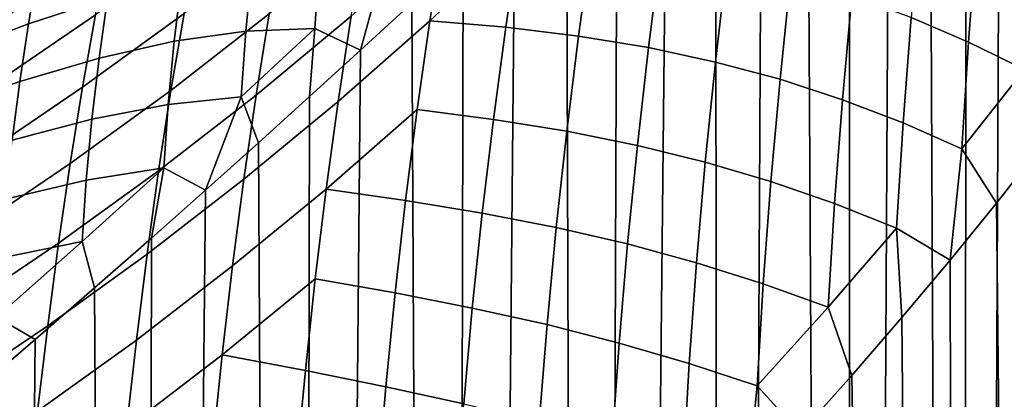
# Model space of a CAD drawing. Header units: metres. Extents: x -166 to 33, y -71 to 34.
# Tile 215 of 256: x 23.68 to 28.71, y -19.61 to -17.67. Entities that reach past the tile are written whole.
import ezdxf

# ---------------------------------------------------------------- set-up
doc = ezdxf.new("R2010")
doc.units = ezdxf.units.M
doc.layers.add('solid_12208131', color=7, linetype='CONTINUOUS')

msp = doc.modelspace()

# ---------------------------------------------------------------- linework, layer by layer
at = {"layer": 'solid_12208131'}
for points in [[(29.046944, -54.099998, 56.538151), (28.508514, -54.099998, 55.585812), (28.869495, -14.560005, 56.210773), (29.033754, -14.405892, 56.513313)], [(28.508514, -54.099998, 55.585812), (28.697559, -14.722274, 55.906662), (28.869495, -14.560005, 56.210773)], [(28.508514, -54.099998, 55.585812), (28.517365, -14.893253, 55.600536), (28.697559, -14.722274, 55.906662)], [(28.508514, -54.099998, 55.585812), (28.328857, -15.07273, 55.292889), (28.517365, -14.893253, 55.600536)], [(28.508514, -54.099998, 55.585812), (27.919317, -54.099998, 54.664021), (28.130951, -15.261893, 54.982609), (28.328857, -15.07273, 55.292889)], [(27.919317, -54.099998, 54.664021), (27.922855, -15.461395, 54.669239), (28.130951, -15.261893, 54.982609)], [(27.919317, -54.099998, 54.664021), (27.704638, -15.670823, 54.353672), (27.922855, -15.461395, 54.669239)], [(27.919317, -54.099998, 54.664021), (27.28108, -54.099998, 53.775482), (27.475584, -15.890739, 54.035664), (27.704638, -15.670823, 54.353672)], [(27.28108, -54.099998, 53.775482), (27.236298, -16.120111, 53.716793), (27.475584, -15.890739, 54.035664)], [(27.28108, -54.099998, 53.775482), (26.595673, -54.099998, 52.922798), (26.989286, -16.35602, 53.400856), (27.236298, -16.120111, 53.716793)], [(26.595673, -54.099998, 52.922798), (26.734108, -16.598917, 53.087543), (26.989286, -16.35602, 53.400856)], [(26.595673, -54.099998, 52.922798), (26.474611, -16.844244, 52.781593), (26.734108, -16.598917, 53.087543)], [(25.775478, -17.673428, 81.220398), (26.231829, -17.244974, 80.714287), (26.305223, -16.794987, 80.907166), (25.845285, -17.230877, 81.424881)], [(26.595673, -54.099998, 52.922798), (25.865108, -54.099998, 52.108471), (26.210583, -17.092577, 52.482513), (26.474611, -16.844244, 52.781593)], [(23.659548, -17.340025, 85.267738), (23.728373, -17.040506, 85.634247), (23.163919, -17.399, 86.078934), (23.099564, -17.694487, 85.704514)], [(25.865108, -54.099998, 52.108471), (25.945805, -17.339594, 52.19416), (26.210583, -17.092577, 52.482513)], [(28.531631, -17.782995, 76.429192), (28.57251, -17.236195, 76.427673), (28.28496, -17.117712, 76.998077), (28.237202, -17.657436, 76.97683)], [(24.885893, -18.054274, 82.398643), (25.371992, -17.650785, 81.922028), (25.442514, -17.229088, 82.157608), (24.95253, -17.638365, 82.644371)], [(23.769958, -17.398754, 49.568459), (24.173531, -17.249954, 50.04781), (24.125051, -17.555882, 50.147022), (23.721216, -17.68977, 49.688538)], [(24.517061, -17.635948, 83.38533), (24.587156, -17.260939, 83.681343), (24.064606, -17.643795, 84.143433), (23.998398, -18.014275, 83.8386)], [(24.450323, -18.029921, 83.109718), (24.95253, -17.638365, 82.644371), (25.023159, -17.239262, 82.910469), (24.517061, -17.635948, 83.38533)], [(25.305929, -18.086914, 81.706909), (25.775478, -17.673428, 81.220398), (25.845285, -17.230877, 81.424881), (25.371992, -17.650785, 81.922028)], [(26.163473, -17.706398, 80.541275), (26.231829, -17.244974, 80.714287), (25.775478, -17.673428, 81.220398)], [(26.535999, -17.752192, 79.886047), (26.602062, -17.272684, 80.028389), (26.231829, -17.244974, 80.714287), (26.163473, -17.706398, 80.541275)], [(26.893353, -17.811357, 79.256401), (26.956053, -17.31666, 79.368355), (26.602062, -17.272684, 80.028389), (26.535999, -17.752192, 79.886047)], [(28.818249, -17.922567, 75.894157), (28.851835, -17.369505, 75.872833), (28.57251, -17.236195, 76.427673), (28.531631, -17.782995, 76.429192)], [(24.064606, -17.643795, 84.143433), (24.133362, -17.294304, 84.467697), (23.592779, -17.663059, 84.917122), (23.528002, -18.00852, 84.584663)], [(27.236422, -17.885201, 78.652084), (27.294865, -17.376745, 78.734863), (26.956053, -17.31666, 79.368355), (26.893353, -17.811357, 79.256401)], [(24.866138, -17.391375, 50.99942), (25.210489, -17.36483, 51.391243), (25.185825, -17.712549, 51.410275), (24.833055, -17.727001, 51.038521)], [(25.210489, -17.36483, 51.391243), (25.543346, -17.375164, 51.761349), (25.420427, -17.824341, 51.653591), (25.185825, -17.712549, 51.410275)], [(25.543346, -17.375164, 51.761349), (25.682903, -17.583097, 51.91861), (25.420427, -17.824341, 51.653591)], [(25.865108, -54.099998, 52.108471), (25.682903, -17.583097, 51.91861), (25.945805, -17.339594, 52.19416)], [(27.566965, -17.973034, 78.071686), (27.620211, -17.453674, 78.126587), (27.294865, -17.376745, 78.734863), (27.236422, -17.885201, 78.652084)], [(23.33886, -17.576744, 49.071407), (23.769958, -17.398754, 49.568459), (23.721216, -17.68977, 49.688538), (23.291737, -17.852737, 49.211884)], [(24.505695, -17.455374, 50.584629), (24.866138, -17.391375, 50.99942), (24.833055, -17.727001, 51.038521), (24.466446, -17.778263, 50.644402)], [(24.125051, -17.555882, 50.147022), (24.505695, -17.455374, 50.584629), (24.466446, -17.778263, 50.644402), (24.082047, -17.865347, 50.227886)], [(27.886354, -18.078035, 77.512451), (27.933903, -17.546253, 77.541611), (27.620211, -17.453674, 78.126587), (27.566965, -17.973034, 78.071686)], [(23.721216, -17.68977, 49.688538), (24.125051, -17.555882, 50.147022), (24.082047, -17.865347, 50.227886), (23.676723, -17.985357, 49.790546)], [(25.865108, -54.099998, 52.108471), (25.09153, -54.099998, 51.334892), (25.420427, -17.824341, 51.653591), (25.682903, -17.583097, 51.91861)], [(28.196205, -18.196611, 76.971718), (28.237202, -17.657436, 76.97683), (27.933903, -17.546253, 77.541611), (27.886354, -18.078035, 77.512451)], [(23.998398, -18.014275, 83.8386), (24.064606, -17.643795, 84.143433), (23.528002, -18.00852, 84.584663), (23.465403, -18.375412, 84.272041)], [(23.935223, -18.404194, 83.554626), (24.450323, -18.029921, 83.109718), (24.517061, -17.635948, 83.38533), (23.998398, -18.014275, 83.8386)], [(24.387312, -18.441154, 82.855003), (24.885893, -18.054274, 82.398643), (24.95253, -17.638365, 82.644371), (24.450323, -18.029921, 83.109718)], [(24.823494, -18.48505, 82.173965), (25.305929, -18.086914, 81.706909), (25.371992, -17.650785, 81.922028), (24.885893, -18.054274, 82.398643)], [(25.244604, -18.535341, 81.512985), (25.710583, -18.127851, 81.036461), (25.775478, -17.673428, 81.220398), (25.305929, -18.086914, 81.706909)], [(26.100464, -18.1784, 80.388016), (26.163473, -17.706398, 80.541275), (25.775478, -17.673428, 81.220398), (25.710583, -18.127851, 81.036461)], [(28.497768, -18.328762, 76.445259), (28.531631, -17.782995, 76.429192), (28.237202, -17.657436, 76.97683), (28.196205, -18.196611, 76.971718)], [(23.291737, -17.852737, 49.211884), (23.721216, -17.68977, 49.688538), (23.676723, -17.985357, 49.790546), (23.247757, -18.134321, 49.334702)], [(24.466446, -17.778263, 50.644402), (24.833055, -17.727001, 51.038521), (24.809597, -18.062719, 51.059223), (24.435221, -18.10231, 50.685547)], [(24.809597, -18.062719, 51.059223), (25.185825, -17.712549, 51.410275), (25.15943, -18.061981, 51.399509), (24.897741, -18.298409, 51.153725)], [(24.833055, -17.727001, 51.038521), (25.185825, -17.712549, 51.410275), (24.809597, -18.062719, 51.059223)], [(25.185825, -17.712549, 51.410275), (25.420427, -17.824341, 51.653591), (25.15943, -18.061981, 51.399509)], [(26.475798, -18.239109, 79.763535), (26.535999, -17.752192, 79.886047), (26.163473, -17.706398, 80.541275), (26.100464, -18.1784, 80.388016)], [(24.082047, -17.865347, 50.227886), (24.466446, -17.778263, 50.644402), (24.435221, -18.10231, 50.685547), (24.045427, -18.177197, 50.289982)], [(26.83679, -18.311865, 79.163704), (26.893353, -17.811357, 79.256401), (26.535999, -17.752192, 79.886047), (26.475798, -18.239109, 79.763535)], [(28.497768, -18.328762, 76.445259), (28.818249, -17.922567, 75.894157), (28.531631, -17.782995, 76.429192)], [(25.09153, -54.099998, 51.334892), (25.15943, -18.061981, 51.399509), (25.420427, -17.824341, 51.653591)], [(27.1845, -18.396595, 78.588112), (27.236422, -17.885201, 78.652084), (26.893353, -17.811357, 79.256401), (26.83679, -18.311865, 79.163704)], [(23.676723, -17.985357, 49.790546), (24.082047, -17.865347, 50.227886), (24.045427, -18.177197, 50.289982), (23.63714, -18.284523, 49.873871)], [(27.520302, -18.49671, 78.034431), (27.566965, -17.973034, 78.071686), (27.236422, -17.885201, 78.652084), (27.1845, -18.396595, 78.588112)], [(28.497768, -18.328762, 76.445259), (28.673899, -18.607767, 76.134239), (28.900278, -18.319387, 75.733452), (28.818249, -17.922567, 75.894157)], [(23.247757, -18.134321, 49.334702), (23.676723, -17.985357, 49.790546), (23.63714, -18.284523, 49.873871), (23.207443, -18.420567, 49.439159)], [(27.845886, -18.609241, 77.500427), (27.886354, -18.078035, 77.512451), (27.566965, -17.973034, 78.071686), (27.520302, -18.49671, 78.034431)], [(23.405478, -18.762194, 83.980728), (23.935223, -18.404194, 83.554626), (23.998398, -18.014275, 83.8386), (23.465403, -18.375412, 84.272041)], [(23.875473, -18.811802, 83.292053), (24.387312, -18.441154, 82.855003), (24.450323, -18.029921, 83.109718), (23.935223, -18.404194, 83.554626)], [(24.328283, -18.867678, 82.621902), (24.823494, -18.48505, 82.173965), (24.885893, -18.054274, 82.398643), (24.387312, -18.441154, 82.855003)], [(24.435221, -18.10231, 50.685547), (24.809597, -18.062719, 51.059223), (24.62772, -18.539991, 50.909065), (24.413214, -18.426266, 50.707897)], [(24.809597, -18.062719, 51.059223), (24.897741, -18.298409, 51.153725), (24.62772, -18.539991, 50.909065)], [(24.765625, -18.928537, 81.971085), (25.244604, -18.535341, 81.512985), (25.305929, -18.086914, 81.706909), (24.823494, -18.48505, 82.173965)], [(25.09153, -54.099998, 51.334892), (24.897741, -18.298409, 51.153725), (25.15943, -18.061981, 51.399509)], [(28.162666, -18.73455, 76.98217), (28.196205, -18.196611, 76.971718), (27.886354, -18.078035, 77.512451), (27.845886, -18.609241, 77.500427)], [(24.045427, -18.177197, 50.289982), (24.435221, -18.10231, 50.685547), (24.413214, -18.426266, 50.707897), (24.016338, -18.490095, 50.333092)], [(25.650953, -18.593153, 80.872986), (25.710583, -18.127851, 81.036461), (25.244604, -18.535341, 81.512985)], [(26.043283, -18.658113, 80.255356), (26.100464, -18.1784, 80.388016), (25.710583, -18.127851, 81.036461), (25.650953, -18.593153, 80.872986)], [(23.63714, -18.284523, 49.873871), (24.045427, -18.177197, 50.289982), (24.016338, -18.490095, 50.333092), (23.60338, -18.586048, 49.938107)], [(26.421782, -18.732033, 79.661095), (26.475798, -18.239109, 79.763535), (26.100464, -18.1784, 80.388016), (26.043283, -18.658113, 80.255356)], [(28.196205, -18.196611, 76.971718), (28.162666, -18.73455, 76.98217), (28.437265, -18.899389, 76.5317), (28.497768, -18.328762, 76.445259)], [(26.786861, -18.815477, 79.090698), (26.83679, -18.311865, 79.163704), (26.475798, -18.239109, 79.763535), (26.421782, -18.732033, 79.661095)], [(25.09153, -54.099998, 51.334892), (24.277203, -54.099998, 50.604328), (24.62772, -18.539991, 50.909065), (24.897741, -18.298409, 51.153725)], [(27.139376, -18.912182, 78.542686), (27.1845, -18.396595, 78.588112), (26.83679, -18.311865, 79.163704), (26.786861, -18.815477, 79.090698)], [(28.497768, -18.328762, 76.445259), (28.437265, -18.899389, 76.5317), (28.673899, -18.607767, 76.134239)], [(29.046944, -54.099998, 75.461853), (28.900278, -18.319387, 75.733452), (28.673899, -18.607767, 76.134239)], [(23.348652, -19.167078, 83.711311), (23.875473, -18.811802, 83.292053), (23.935223, -18.404194, 83.554626), (23.405478, -18.762194, 83.980728)], [(23.996, -18.802715, 50.357048), (24.413214, -18.426266, 50.707897), (24.350483, -18.785765, 50.66687), (24.059782, -19.040688, 50.42226)], [(24.016338, -18.490095, 50.333092), (24.413214, -18.426266, 50.707897), (23.996, -18.802715, 50.357048)], [(24.413214, -18.426266, 50.707897), (24.62772, -18.539991, 50.909065), (24.350483, -18.785765, 50.66687)], [(27.480988, -19.019785, 78.015305), (27.520302, -18.49671, 78.034431), (27.1845, -18.396595, 78.588112), (27.139376, -18.912182, 78.542686)], [(23.60338, -18.586048, 49.938107), (24.016338, -18.490095, 50.333092), (23.996, -18.802715, 50.357048), (23.576611, -18.888523, 49.983032)], [(23.819418, -19.235104, 83.051628), (24.328283, -18.867678, 82.621902), (24.387312, -18.441154, 82.855003), (23.875473, -18.811802, 83.292053)], [(24.273535, -19.307308, 82.411179), (24.765625, -18.928537, 81.971085), (24.823494, -18.48505, 82.173965), (24.328283, -18.867678, 82.621902)], [(24.277203, -54.099998, 50.604328), (24.350483, -18.785765, 50.66687), (24.62772, -18.539991, 50.909065)], [(24.712725, -19.383499, 81.790009), (25.188419, -18.994944, 81.340202), (25.244604, -18.535341, 81.512985), (24.765625, -18.928537, 81.971085)], [(25.597076, -19.066471, 80.730843), (25.650953, -18.593153, 80.872986), (25.244604, -18.535341, 81.512985), (25.188419, -18.994944, 81.340202)], [(27.813267, -19.139002, 77.504959), (27.845886, -18.609241, 77.500427), (27.520302, -18.49671, 78.034431), (27.480988, -19.019785, 78.015305)], [(25.992292, -19.144035, 80.143562), (26.043283, -18.658113, 80.255356), (25.650953, -18.593153, 80.872986), (25.597076, -19.066471, 80.730843)], [(27.813267, -19.139002, 77.504959), (28.162666, -18.73455, 76.98217), (27.845886, -18.609241, 77.500427)], [(29.046944, -54.099998, 75.461853), (28.673899, -18.607767, 76.134239), (28.437265, -18.899389, 76.5317), (28.508514, -54.099998, 76.414185)], [(26.374466, -19.22823, 79.579193), (26.421782, -18.732033, 79.661095), (26.043283, -18.658113, 80.255356), (25.992292, -19.144035, 80.143562)], [(26.743906, -19.32317, 79.037109), (26.786861, -18.815477, 79.090698), (26.421782, -18.732033, 79.661095), (26.374466, -19.22823, 79.579193)], [(27.813267, -19.139002, 77.504959), (27.934498, -19.488449, 77.31356), (28.190781, -19.192944, 76.924896), (28.162666, -18.73455, 76.98217)], [(28.162666, -18.73455, 76.98217), (28.190781, -19.192944, 76.924896), (28.437265, -18.899389, 76.5317)], [(24.277203, -54.099998, 50.604328), (24.059782, -19.040688, 50.42226), (24.350483, -18.785765, 50.66687)], [(23.295198, -19.588037, 83.464539), (23.819418, -19.235104, 83.051628), (23.875473, -18.811802, 83.292053), (23.348652, -19.167078, 83.711311)], [(23.558075, -19.190531, 50.008507), (23.996, -18.802715, 50.357048), (24.059782, -19.040688, 50.42226), (23.754902, -19.305168, 50.17551)], [(23.576611, -18.888523, 49.983032), (23.996, -18.802715, 50.357048), (23.558075, -19.190531, 50.008507)], [(27.101824, -19.427141, 78.516342), (27.139376, -18.912182, 78.542686), (26.786861, -18.815477, 79.090698), (26.743906, -19.32317, 79.037109)], [(23.767363, -19.671896, 82.834145), (24.273535, -19.307308, 82.411179), (24.328283, -18.867678, 82.621902), (23.819418, -19.235104, 83.051628)], [(24.223551, -19.758707, 82.222893), (24.712725, -19.383499, 81.790009), (24.765625, -18.928537, 81.971085), (24.273535, -19.307308, 82.411179)], [(27.449867, -19.541201, 78.013718), (27.480988, -19.019785, 78.015305), (27.139376, -18.912182, 78.542686), (27.101824, -19.427141, 78.516342)], [(28.508514, -54.099998, 76.414185), (28.437265, -18.899389, 76.5317), (28.190781, -19.192944, 76.924896)], [(24.277203, -54.099998, 50.604328), (23.424519, -54.099998, 49.918919), (23.754902, -19.305168, 50.17551), (24.059782, -19.040688, 50.42226)], [(25.137871, -19.46287, 81.189461), (25.188419, -18.994944, 81.340202), (24.712725, -19.383499, 81.790009)], [(25.549347, -19.546209, 80.610329), (25.597076, -19.066471, 80.730843), (25.188419, -18.994944, 81.340202), (25.137871, -19.46287, 81.189461)], [(27.449867, -19.541201, 78.013718), (27.813267, -19.139002, 77.504959), (27.480988, -19.019785, 78.015305)], [(25.948023, -19.63341, 80.053139), (25.992292, -19.144035, 80.143562), (25.597076, -19.066471, 80.730843), (25.549347, -19.546209, 80.610329)], [(26.334261, -19.728407, 79.517578), (26.374466, -19.22823, 79.579193), (25.992292, -19.144035, 80.143562), (25.948023, -19.63341, 80.053139)], [(27.449867, -19.541201, 78.013718), (27.669207, -19.784115, 77.696373), (27.934498, -19.488449, 77.31356), (27.813267, -19.139002, 77.504959)], [(23.558075, -19.190531, 50.008507), (23.754902, -19.305168, 50.17551), (23.436247, -19.578098, 49.927841)], [(28.508514, -54.099998, 76.414185), (28.190781, -19.192944, 76.924896), (27.934498, -19.488449, 77.31356)], [(23.24544, -20.022858, 83.241226), (23.767363, -19.671896, 82.834145), (23.819418, -19.235104, 83.051628), (23.295198, -19.588037, 83.464539)], [(26.708708, -19.830212, 79.00354), (26.743906, -19.32317, 79.037109), (26.374466, -19.22823, 79.579193), (26.334261, -19.728407, 79.517578)], [(23.424519, -54.099998, 49.918919), (23.436247, -19.578098, 49.927841), (23.754902, -19.305168, 50.17551)], [(23.719835, -20.120749, 82.639687), (24.223551, -19.758707, 82.222893), (24.273535, -19.307308, 82.411179), (23.767363, -19.671896, 82.834145)], [(27.072771, -19.940239, 78.508514), (27.101824, -19.427141, 78.516342), (26.743906, -19.32317, 79.037109), (26.708708, -19.830212, 79.00354)], [(24.665304, -19.84709, 81.631653), (24.712725, -19.383499, 81.790009), (24.223551, -19.758707, 82.222893)], [(25.093382, -19.937437, 81.061089), (25.137871, -19.46287, 81.189461), (24.712725, -19.383499, 81.790009), (24.665304, -19.84709, 81.631653)], [(27.101824, -19.427141, 78.516342), (27.072771, -19.940239, 78.508514), (27.394949, -20.080154, 78.073257), (27.449867, -19.541201, 78.013718)], [(25.508316, -20.029594, 80.511993), (25.549347, -19.546209, 80.610329), (25.137871, -19.46287, 81.189461), (25.093382, -19.937437, 81.061089)], [(28.508514, -54.099998, 76.414185), (27.934498, -19.488449, 77.31356), (27.669207, -19.784115, 77.696373), (27.919317, -54.099998, 77.335976)], [(25.910954, -20.12669, 79.983826), (25.948023, -19.63341, 80.053139), (25.549347, -19.546209, 80.610329), (25.508316, -20.029594, 80.511993)], [(27.449867, -19.541201, 78.013718), (27.394949, -20.080154, 78.073257), (27.669207, -19.784115, 77.696373)]]:
    msp.add_3dface(points, dxfattribs=at)

doc.saveas('drawing.dxf')
